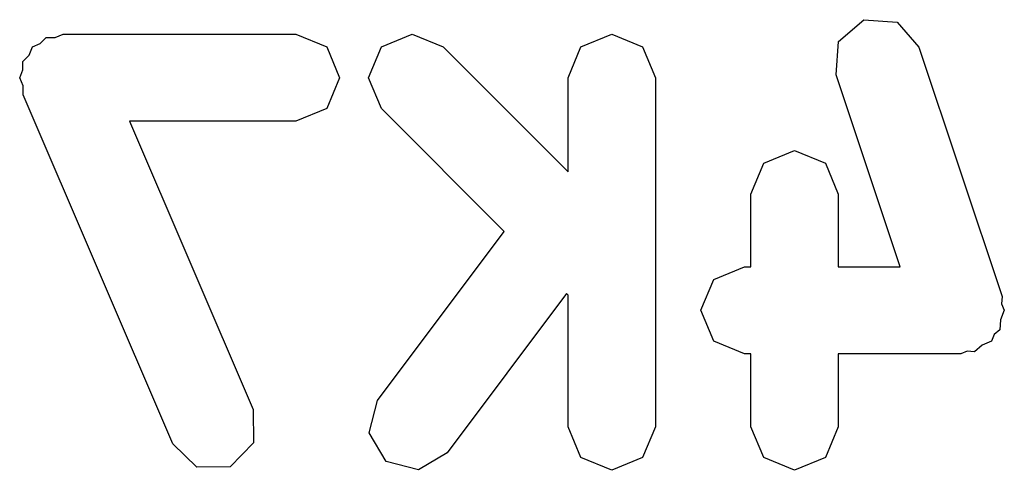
# Model space of a CAD drawing. Extents: x -30 to 247, y -88 to 102.
# Tile 8 of 26: x 44.523 to 45.934, y 20.486 to 21.132. Entities that reach past the tile are written whole.
import ezdxf

# ---------------------------------------------------------------- set-up
doc = ezdxf.new("R2010")
doc.units = 0
doc.layers.add('BLACK', color=7, linetype='CONTINUOUS')

msp = doc.modelspace()

# ---------------------------------------------------------------- linework, layer by layer
at = {"layer": 'BLACK', "linetype": 'CONTINUOUS'}
for p, q in [((45.696, 21.1005), (45.7321, 21.1318)), ((45.7321, 21.1318), (45.7799, 21.1284)), ((45.7799, 21.1284), (45.8112, 21.0923)), ((44.5522, 21.0975), (44.5606, 21.1061)), ((44.5606, 21.1061), (44.5734, 21.1063)), ((44.5734, 21.1063), (44.5852, 21.1112)), ((44.5852, 21.1112), (44.9186, 21.1112)), ((44.9186, 21.1112), (44.9628, 21.0929)), ((45.041, 21.0929), (45.0852, 21.1112)), ((45.0852, 21.1112), (45.1294, 21.0929)), ((45.3268, 21.0929), (45.371, 21.1112)), ((45.371, 21.1112), (45.4151, 21.0929)), ((44.5361, 21.0811), (44.541, 21.0929)), ((44.541, 21.0929), (44.5522, 21.0975)), ((44.9628, 21.0929), (44.9811, 21.0487)), ((45.0227, 21.0487), (45.041, 21.0929)), ((45.1294, 21.0929), (45.3085, 20.9139)), ((45.3085, 21.0487), (45.3268, 21.0929)), ((45.4151, 21.0929), (45.4335, 21.0487)), ((45.6926, 21.0527), (45.696, 21.1005)), ((45.8112, 21.0923), (45.9302, 20.7351)), ((44.5272, 21.0719), (44.5361, 21.0811)), ((44.5274, 21.0598), (44.5272, 21.0719)), ((44.5227, 21.0487), (44.5274, 21.0598)), ((45.7842, 20.7779), (45.6926, 21.0527)), ((44.5276, 21.0369), (44.5227, 21.0487)), ((44.5278, 21.0241), (44.5276, 21.0369)), ((44.9811, 21.0487), (44.9628, 21.0045)), ((45.041, 21.0045), (45.0227, 21.0487)), ((45.3085, 20.9139), (45.3085, 21.0487)), ((45.4335, 21.0487), (45.4335, 20.5487)), ((44.7421, 20.5241), (44.5278, 21.0241)), ((44.9628, 21.0045), (44.9186, 20.9862)), ((45.217, 20.8285), (45.041, 21.0045)), ((44.9186, 20.9862), (44.68, 20.9862)), ((44.68, 20.9862), (44.857, 20.5733)), ((45.5887, 20.9262), (45.6329, 20.9445)), ((45.6329, 20.9445), (45.6771, 20.9262)), ((45.5704, 20.882), (45.5887, 20.9262)), ((45.6771, 20.9262), (45.6954, 20.882)), ((45.5704, 20.7779), (45.5704, 20.882)), ((45.6954, 20.882), (45.6954, 20.7779)), ((45.0352, 20.5862), (45.217, 20.8285)), ((45.5172, 20.7596), (45.5614, 20.7779)), ((45.5614, 20.7779), (45.5704, 20.7779)), ((45.6954, 20.7779), (45.7842, 20.7779)), ((45.4989, 20.7154), (45.5172, 20.7596)), ((45.3063, 20.7393), (45.1352, 20.5112)), ((45.3085, 20.7371), (45.3063, 20.7393)), ((45.3085, 20.5487), (45.3085, 20.7371)), ((45.9302, 20.7351), (45.9295, 20.7249)), ((45.9295, 20.7249), (45.9335, 20.7154)), ((45.5172, 20.6712), (45.4989, 20.7154)), ((45.9335, 20.7154), (45.9279, 20.7019)), ((45.9279, 20.7019), (45.9269, 20.6874)), ((45.9269, 20.6874), (45.9191, 20.6807)), ((45.5614, 20.6529), (45.5172, 20.6712)), ((45.9151, 20.6712), (45.9017, 20.6656)), ((45.9191, 20.6807), (45.9151, 20.6712)), ((45.8805, 20.6568), (45.871, 20.6529)), ((45.8907, 20.6561), (45.8805, 20.6568)), ((45.9017, 20.6656), (45.8907, 20.6561)), ((45.5704, 20.6529), (45.5614, 20.6529)), ((45.5704, 20.5487), (45.5704, 20.6529)), ((45.871, 20.6529), (45.6954, 20.6529)), ((45.6954, 20.6529), (45.6954, 20.5487)), ((45.0234, 20.5399), (45.0352, 20.5862)), ((44.857, 20.5733), (44.8576, 20.5255)), ((45.3268, 20.5045), (45.3085, 20.5487)), ((45.4335, 20.5487), (45.4151, 20.5045)), ((45.5887, 20.5045), (45.5704, 20.5487)), ((45.6954, 20.5487), (45.6771, 20.5045)), ((45.0477, 20.4987), (45.0234, 20.5399)), ((44.7763, 20.4907), (44.7421, 20.5241)), ((44.8576, 20.5255), (44.8241, 20.4912)), ((45.1352, 20.5112), (45.0941, 20.4868)), ((45.371, 20.4862), (45.3268, 20.5045)), ((45.4151, 20.5045), (45.371, 20.4862)), ((45.6329, 20.4862), (45.5887, 20.5045)), ((45.6771, 20.5045), (45.6329, 20.4862)), ((44.8241, 20.4912), (44.7763, 20.4907)), ((45.0941, 20.4868), (45.0477, 20.4987))]:
    msp.add_line(p, q, dxfattribs=at)

doc.saveas('drawing.dxf')
